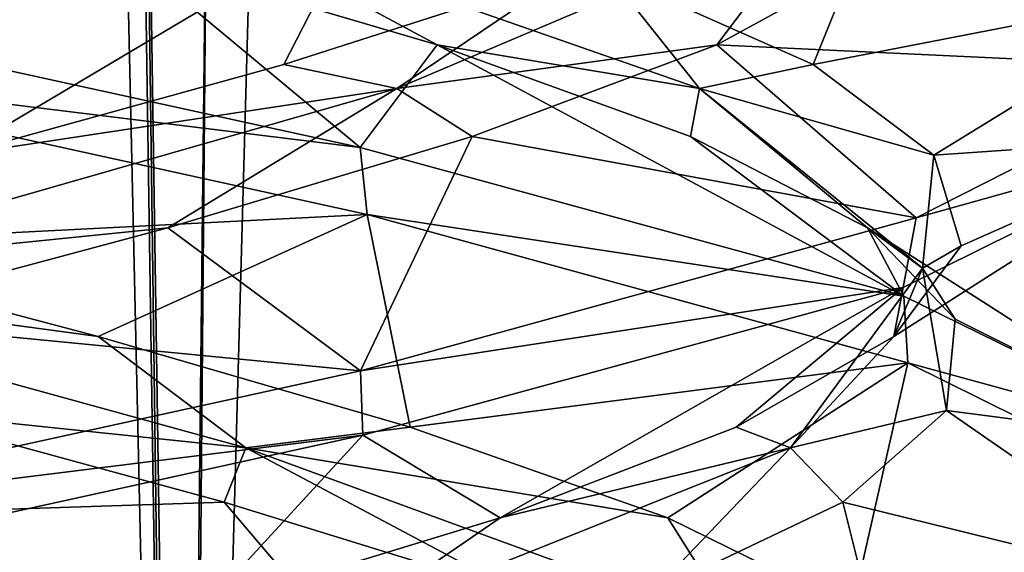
# Model space of a CAD drawing. Header units: millimetres. Extents: x -36.5 to 36.5, y -8.8 to 41.6.
# Tile 64 of 256: x 0.324 to 1.269, y -1.831 to -1.32. Entities that reach past the tile are written whole.
import ezdxf

# ---------------------------------------------------------------- set-up
doc = ezdxf.new("R2010")
doc.units = ezdxf.units.MM
doc.header["$LTSCALE"] = 65.185185
for name, color, linetype in [('11', 7, 'CONTINUOUS'), ('12', 7, 'CONTINUOUS'), ('13', 7, 'CONTINUOUS'), ('160', 7, 'CONTINUOUS'), ('172', 7, 'CONTINUOUS'), ('173', 7, 'CONTINUOUS'), ('174', 7, 'CONTINUOUS'), ('184', 7, 'CONTINUOUS'), ('185', 7, 'CONTINUOUS'), ('186', 7, 'CONTINUOUS'), ('196', 7, 'CONTINUOUS'), ('197', 7, 'CONTINUOUS'), ('198', 7, 'CONTINUOUS'), ('23', 7, 'CONTINUOUS'), ('24', 7, 'CONTINUOUS'), ('25', 7, 'CONTINUOUS'), ('321', 7, 'CONTINUOUS'), ('35', 7, 'CONTINUOUS'), ('36', 7, 'CONTINUOUS'), ('37', 7, 'CONTINUOUS'), ('548', 7, 'CONTINUOUS'), ('553', 7, 'CONTINUOUS')]:
    doc.layers.add(name, color=color, linetype=linetype)

msp = doc.modelspace()

# ---------------------------------------------------------------- linework, layer by layer
at = {"layer": '11', "color": 7, "linetype": 'Continuous'}
for points in [[(0.5207, -1.78297, 9.88635), (0, -1.8, 9.5), (0.19811, -1.69527, 9.7867), (0.5207, -1.78297, 9.88635)], [(0, -1.8, 9.5), (0.5207, -1.78297, 9.88635), (0.65768, -1.94447, 9.65187), (0, -1.8, 9.5)], [(0.5207, -1.78297, 9.88635), (0.80402, -1.87066, 10.07), (0.65768, -1.94447, 9.65187), (0.5207, -1.78297, 9.88635)]]:
    msp.add_3dface(points, dxfattribs=at)
at = {"layer": '12', "color": 7, "linetype": 'Continuous'}
for points in [[(0.39968, -1.62415, 9.83742), (-0.08458, -1.55867, 9.80972), (0.07089, -1.53712, 9.77268), (0.39968, -1.62415, 9.83742)], [(0.54124, -1.7311, 9.93652), (0.19811, -1.69527, 9.7867), (-0.08458, -1.55867, 9.80972), (0.54124, -1.7311, 9.93652)], [(0.54124, -1.7311, 9.93652), (-0.08458, -1.55867, 9.80972), (0.39968, -1.62415, 9.83742), (0.54124, -1.7311, 9.93652)], [(0.69876, -1.71118, 9.98853), (0.54124, -1.7311, 9.93652), (0.39968, -1.62415, 9.83742), (0.69876, -1.71118, 9.98853)], [(0.5207, -1.78297, 9.88635), (0.19811, -1.69527, 9.7867), (0.54124, -1.7311, 9.93652), (0.5207, -1.78297, 9.88635)], [(0.94593, -1.79822, 10.21479), (0.54124, -1.7311, 9.93652), (0.69876, -1.71118, 9.98853), (0.94593, -1.79822, 10.21479)], [(0.80402, -1.87066, 10.07), (0.5207, -1.78297, 9.88635), (0.54124, -1.7311, 9.93652), (0.80402, -1.87066, 10.07)], [(1.01208, -1.90353, 10.36784), (0.80402, -1.87066, 10.07), (0.54124, -1.7311, 9.93652), (1.01208, -1.90353, 10.36784)], [(1.01208, -1.90353, 10.36784), (0.54124, -1.7311, 9.93652), (0.94593, -1.79822, 10.21479), (1.01208, -1.90353, 10.36784)], [(1.12282, -1.88525, 10.49939), (1.01208, -1.90353, 10.36784), (0.94593, -1.79822, 10.21479), (1.12282, -1.88525, 10.49939)]]:
    msp.add_3dface(points, dxfattribs=at)
at = {"layer": '13', "color": 7, "linetype": 'Continuous'}
for points in [[(0.07089, -1.53712, 9.77268), (0, -1.3625, 9.5), (0.65768, -1.50697, 9.65187), (0.07089, -1.53712, 9.77268)], [(0.39968, -1.62415, 9.83742), (0.07089, -1.53712, 9.77268), (0.65768, -1.50697, 9.65187), (0.39968, -1.62415, 9.83742)], [(0.69876, -1.71118, 9.98853), (0.39968, -1.62415, 9.83742), (0.65768, -1.50697, 9.65187), (0.69876, -1.71118, 9.98853)], [(1.1761, -1.64936, 10.06898), (0.69876, -1.71118, 9.98853), (0.65768, -1.50697, 9.65187), (1.1761, -1.64936, 10.06898)], [(0.94593, -1.79822, 10.21479), (0.69876, -1.71118, 9.98853), (1.1761, -1.64936, 10.06898), (0.94593, -1.79822, 10.21479)], [(1.12282, -1.88525, 10.49939), (0.94593, -1.79822, 10.21479), (1.1761, -1.64936, 10.06898), (1.12282, -1.88525, 10.49939)], [(1.4631, -1.79175, 10.66935), (1.12282, -1.88525, 10.49939), (1.1761, -1.64936, 10.06898), (1.4631, -1.79175, 10.66935)], [(1.21629, -1.97229, 10.82119), (1.12282, -1.88525, 10.49939), (1.4631, -1.79175, 10.66935), (1.21629, -1.97229, 10.82119)], [(1.4626, -1.93373, 11.33288), (1.21629, -1.97229, 10.82119), (1.4631, -1.79175, 10.66935), (1.4626, -1.93373, 11.33288)]]:
    msp.add_3dface(points, dxfattribs=at)
at = {"layer": '160', "color": 7, "linetype": 'Continuous'}
for points in [[(0, -1.3, 12.5), (0, -1.3625, 12.5), (0.65139, -1.21951, 12.35118), (0, -1.3, 12.5)], [(0, -1.3625, 9.5), (0, -1.3, 9.5), (0.65089, -1.44287, 9.64858), (0, -1.3625, 9.5)], [(0.65768, -1.50697, 9.65187), (0, -1.3625, 9.5), (0.65089, -1.44287, 9.64858), (0.65768, -1.50697, 9.65187)], [(1.46448, -1.43191, 11.3245), (1.46704, -1.36685, 11.31272), (1.18408, -1.5104, 11.92085), (1.46448, -1.43191, 11.3245)], [(1.17169, -1.57715, 11.93656), (1.46448, -1.43191, 11.3245), (1.18408, -1.5104, 11.92085), (1.17169, -1.57715, 11.93656)], [(0.65768, -1.50697, 9.65187), (0.65089, -1.44287, 9.64858), (1.1722, -1.58553, 10.06408), (0.65768, -1.50697, 9.65187)], [(1.17169, -1.57715, 11.93656), (1.18408, -1.5104, 11.92085), (0.65139, -1.65701, 12.35118), (1.17169, -1.57715, 11.93656)], [(1.1761, -1.64936, 10.06898), (0.65768, -1.50697, 9.65187), (1.1722, -1.58553, 10.06408), (1.1761, -1.64936, 10.06898)], [(0.65358, -1.71899, 12.35012), (1.17169, -1.57715, 11.93656), (0.65139, -1.65701, 12.35118), (0.65358, -1.71899, 12.35012)], [(1.1761, -1.64936, 10.06898), (1.1722, -1.58553, 10.06408), (1.46125, -1.72749, 10.66125), (1.1761, -1.64936, 10.06898)], [(1.4631, -1.79175, 10.66935), (1.1761, -1.64936, 10.06898), (1.46125, -1.72749, 10.66125), (1.4631, -1.79175, 10.66935)], [(0, -1.8, 12.5), (0.65358, -1.71899, 12.35012), (0.65139, -1.65701, 12.35118), (0, -1.8, 12.5)], [(0, -1.8, 12.5), (0, -1.8625, 12.5), (0.65358, -1.71899, 12.35012), (0, -1.8, 12.5)], [(0, -1.8625, 9.5), (0, -1.8, 9.5), (0.65768, -1.94447, 9.65187), (0, -1.8625, 9.5)]]:
    msp.add_3dface(points, dxfattribs=at)
at = {"layer": '172', "color": 7, "linetype": 'Continuous'}
for points in [[(0.5207, -1.78297, -12.11365), (0, -1.8, -12.5), (0.19811, -1.69527, -12.2133), (0.5207, -1.78297, -12.11365)], [(0, -1.8, -12.5), (0.5207, -1.78297, -12.11365), (0.65768, -1.94447, -12.34813), (0, -1.8, -12.5)], [(0.5207, -1.78297, -12.11365), (0.80402, -1.87066, -11.93), (0.65768, -1.94447, -12.34813), (0.5207, -1.78297, -12.11365)]]:
    msp.add_3dface(points, dxfattribs=at)
at = {"layer": '173', "color": 7, "linetype": 'Continuous'}
for points in [[(0.39968, -1.62415, -12.16258), (-0.08458, -1.55867, -12.19028), (0.07089, -1.53712, -12.22732), (0.39968, -1.62415, -12.16258)], [(0.54124, -1.7311, -12.06348), (0.19811, -1.69527, -12.2133), (-0.08458, -1.55867, -12.19028), (0.54124, -1.7311, -12.06348)], [(0.54124, -1.7311, -12.06348), (-0.08458, -1.55867, -12.19028), (0.39968, -1.62415, -12.16258), (0.54124, -1.7311, -12.06348)], [(0.69876, -1.71118, -12.01147), (0.54124, -1.7311, -12.06348), (0.39968, -1.62415, -12.16258), (0.69876, -1.71118, -12.01147)], [(0.5207, -1.78297, -12.11365), (0.19811, -1.69527, -12.2133), (0.54124, -1.7311, -12.06348), (0.5207, -1.78297, -12.11365)], [(0.94593, -1.79822, -11.78521), (0.54124, -1.7311, -12.06348), (0.69876, -1.71118, -12.01147), (0.94593, -1.79822, -11.78521)], [(0.80402, -1.87066, -11.93), (0.5207, -1.78297, -12.11365), (0.54124, -1.7311, -12.06348), (0.80402, -1.87066, -11.93)], [(1.01208, -1.90353, -11.63216), (0.80402, -1.87066, -11.93), (0.54124, -1.7311, -12.06348), (1.01208, -1.90353, -11.63216)], [(1.01208, -1.90353, -11.63216), (0.54124, -1.7311, -12.06348), (0.94593, -1.79822, -11.78521), (1.01208, -1.90353, -11.63216)], [(1.12282, -1.88525, -11.50061), (1.01208, -1.90353, -11.63216), (0.94593, -1.79822, -11.78521), (1.12282, -1.88525, -11.50061)]]:
    msp.add_3dface(points, dxfattribs=at)
at = {"layer": '174', "color": 7, "linetype": 'Continuous'}
for points in [[(0.07089, -1.53712, -12.22732), (0, -1.3625, -12.5), (0.65768, -1.50697, -12.34813), (0.07089, -1.53712, -12.22732)], [(0.39968, -1.62415, -12.16258), (0.07089, -1.53712, -12.22732), (0.65768, -1.50697, -12.34813), (0.39968, -1.62415, -12.16258)], [(0.69876, -1.71118, -12.01147), (0.39968, -1.62415, -12.16258), (0.65768, -1.50697, -12.34813), (0.69876, -1.71118, -12.01147)], [(1.1761, -1.64936, -11.93102), (0.69876, -1.71118, -12.01147), (0.65768, -1.50697, -12.34813), (1.1761, -1.64936, -11.93102)], [(0.94593, -1.79822, -11.78521), (0.69876, -1.71118, -12.01147), (1.1761, -1.64936, -11.93102), (0.94593, -1.79822, -11.78521)], [(1.12282, -1.88525, -11.50061), (0.94593, -1.79822, -11.78521), (1.1761, -1.64936, -11.93102), (1.12282, -1.88525, -11.50061)], [(1.4631, -1.79175, -11.33065), (1.12282, -1.88525, -11.50061), (1.1761, -1.64936, -11.93102), (1.4631, -1.79175, -11.33065)], [(1.21629, -1.97229, -11.17881), (1.12282, -1.88525, -11.50061), (1.4631, -1.79175, -11.33065), (1.21629, -1.97229, -11.17881)], [(1.4626, -1.93373, -10.66712), (1.21629, -1.97229, -11.17881), (1.4631, -1.79175, -11.33065), (1.4626, -1.93373, -10.66712)]]:
    msp.add_3dface(points, dxfattribs=at)
at = {"layer": '184', "color": 7, "linetype": 'Continuous'}
for points in [[(0, -1.3, -12.5), (0.42744, -1.25678, -12.15266), (0.65089, -1.44287, -12.35142), (0, -1.3, -12.5)], [(0.42744, -1.25678, -12.15266), (0.72489, -1.34448, -11.99291), (0.65089, -1.44287, -12.35142), (0.42744, -1.25678, -12.15266)], [(0.65089, -1.44287, -12.35142), (0.72489, -1.34448, -11.99291), (1.1722, -1.58553, -11.93592), (0.65089, -1.44287, -12.35142)], [(0.72489, -1.34448, -11.99291), (0.96766, -1.43218, -11.75827), (1.1722, -1.58553, -11.93592), (0.72489, -1.34448, -11.99291)], [(0.96766, -1.43218, -11.75827), (1.13744, -1.51988, -11.46644), (1.1722, -1.58553, -11.93592), (0.96766, -1.43218, -11.75827)], [(1.13744, -1.51988, -11.46644), (1.22144, -1.60757, -11.13942), (1.46125, -1.72749, -11.33875), (1.13744, -1.51988, -11.46644)], [(1.1722, -1.58553, -11.93592), (1.13744, -1.51988, -11.46644), (1.46125, -1.72749, -11.33875), (1.1722, -1.58553, -11.93592)], [(1.22144, -1.60757, -11.13942), (1.2133, -1.69527, -10.80189), (1.46125, -1.72749, -11.33875), (1.22144, -1.60757, -11.13942)], [(1.2133, -1.69527, -10.80189), (1.11365, -1.78297, -10.4793), (1.46448, -1.86941, -10.6755), (1.2133, -1.69527, -10.80189)], [(1.46125, -1.72749, -11.33875), (1.2133, -1.69527, -10.80189), (1.46448, -1.86941, -10.6755), (1.46125, -1.72749, -11.33875)], [(1.11365, -1.78297, -10.4793), (0.93, -1.87066, -10.19598), (1.17169, -2.01465, -10.06344), (1.11365, -1.78297, -10.4793)], [(1.46448, -1.86941, -10.6755), (1.11365, -1.78297, -10.4793), (1.17169, -2.01465, -10.06344), (1.46448, -1.86941, -10.6755)]]:
    msp.add_3dface(points, dxfattribs=at)
at = {"layer": '185', "color": 7, "linetype": 'Continuous'}
for points in [[(0.72489, -1.34448, -11.99291), (0.42744, -1.25678, -12.15266), (0.4827, -1.21381, -12.09129), (0.72489, -1.34448, -11.99291)], [(0.97626, -1.38624, -11.68618), (0.72489, -1.34448, -11.99291), (0.4827, -1.21381, -12.09129), (0.97626, -1.38624, -11.68618)], [(0.97626, -1.38624, -11.68618), (0.4827, -1.21381, -12.09129), (0.8889, -1.27601, -11.84923), (0.97626, -1.38624, -11.68618)], [(1.0852, -1.36305, -11.57765), (0.97626, -1.38624, -11.68618), (0.8889, -1.27601, -11.84923), (1.0852, -1.36305, -11.57765)], [(0.96766, -1.43218, -11.75827), (0.72489, -1.34448, -11.99291), (0.97626, -1.38624, -11.68618), (0.96766, -1.43218, -11.75827)], [(1.20087, -1.45008, -11.26315), (0.97626, -1.38624, -11.68618), (1.0852, -1.36305, -11.57765), (1.20087, -1.45008, -11.26315)], [(1.13744, -1.51988, -11.46644), (0.96766, -1.43218, -11.75827), (0.97626, -1.38624, -11.68618), (1.13744, -1.51988, -11.46644)], [(1.19028, -1.55867, -11.08458), (1.13744, -1.51988, -11.46644), (0.97626, -1.38624, -11.68618), (1.19028, -1.55867, -11.08458)], [(1.19028, -1.55867, -11.08458), (0.97626, -1.38624, -11.68618), (1.20087, -1.45008, -11.26315), (1.19028, -1.55867, -11.08458)], [(1.22732, -1.53712, -10.92911), (1.19028, -1.55867, -11.08458), (1.20087, -1.45008, -11.26315), (1.22732, -1.53712, -10.92911)], [(1.22144, -1.60757, -11.13942), (1.13744, -1.51988, -11.46644), (1.19028, -1.55867, -11.08458), (1.22144, -1.60757, -11.13942)], [(1.16258, -1.62415, -10.60032), (1.19028, -1.55867, -11.08458), (1.22732, -1.53712, -10.92911), (1.16258, -1.62415, -10.60032)], [(1.06348, -1.7311, -10.45876), (1.2133, -1.69527, -10.80189), (1.19028, -1.55867, -11.08458), (1.06348, -1.7311, -10.45876)], [(1.06348, -1.7311, -10.45876), (1.19028, -1.55867, -11.08458), (1.16258, -1.62415, -10.60032), (1.06348, -1.7311, -10.45876)], [(1.2133, -1.69527, -10.80189), (1.22144, -1.60757, -11.13942), (1.19028, -1.55867, -11.08458), (1.2133, -1.69527, -10.80189)], [(1.01147, -1.71118, -10.30124), (1.06348, -1.7311, -10.45876), (1.16258, -1.62415, -10.60032), (1.01147, -1.71118, -10.30124)], [(1.11365, -1.78297, -10.4793), (1.2133, -1.69527, -10.80189), (1.06348, -1.7311, -10.45876), (1.11365, -1.78297, -10.4793)], [(0.78521, -1.79822, -10.05407), (1.06348, -1.7311, -10.45876), (1.01147, -1.71118, -10.30124), (0.78521, -1.79822, -10.05407)], [(0.63216, -1.90353, -9.98792), (0.93, -1.87066, -10.19598), (1.06348, -1.7311, -10.45876), (0.63216, -1.90353, -9.98792)], [(0.63216, -1.90353, -9.98792), (1.06348, -1.7311, -10.45876), (0.78521, -1.79822, -10.05407), (0.63216, -1.90353, -9.98792)], [(0.93, -1.87066, -10.19598), (1.11365, -1.78297, -10.4793), (1.06348, -1.7311, -10.45876), (0.93, -1.87066, -10.19598)], [(0.50061, -1.88525, -9.87718), (0.63216, -1.90353, -9.98792), (0.78521, -1.79822, -10.05407), (0.50061, -1.88525, -9.87718)]]:
    msp.add_3dface(points, dxfattribs=at)
at = {"layer": '186', "color": 7, "linetype": 'Continuous'}
for points in [[(1.0852, -1.36305, -11.57765), (0.8889, -1.27601, -11.84923), (1.1722, -1.14803, -11.93592), (1.0852, -1.36305, -11.57765)], [(1.46125, -1.28999, -11.33875), (1.0852, -1.36305, -11.57765), (1.1722, -1.14803, -11.93592), (1.46125, -1.28999, -11.33875)], [(1.20087, -1.45008, -11.26315), (1.0852, -1.36305, -11.57765), (1.46125, -1.28999, -11.33875), (1.20087, -1.45008, -11.26315)], [(1.46448, -1.43191, -10.6755), (1.20087, -1.45008, -11.26315), (1.46125, -1.28999, -11.33875), (1.46448, -1.43191, -10.6755)], [(1.16258, -1.62415, -10.60032), (1.22732, -1.53712, -10.92911), (1.46448, -1.43191, -10.6755), (1.16258, -1.62415, -10.60032)], [(1.17169, -1.57715, -10.06344), (1.16258, -1.62415, -10.60032), (1.46448, -1.43191, -10.6755), (1.17169, -1.57715, -10.06344)], [(1.22732, -1.53712, -10.92911), (1.20087, -1.45008, -11.26315), (1.46448, -1.43191, -10.6755), (1.22732, -1.53712, -10.92911)], [(0.65358, -1.71899, -9.64988), (0.78521, -1.79822, -10.05407), (1.17169, -1.57715, -10.06344), (0.65358, -1.71899, -9.64988)], [(0.78521, -1.79822, -10.05407), (1.01147, -1.71118, -10.30124), (1.17169, -1.57715, -10.06344), (0.78521, -1.79822, -10.05407)], [(1.01147, -1.71118, -10.30124), (1.16258, -1.62415, -10.60032), (1.17169, -1.57715, -10.06344), (1.01147, -1.71118, -10.30124)], [(0, -1.8625, -9.5), (0.50061, -1.88525, -9.87718), (0.65358, -1.71899, -9.64988), (0, -1.8625, -9.5)], [(0.50061, -1.88525, -9.87718), (0.78521, -1.79822, -10.05407), (0.65358, -1.71899, -9.64988), (0.50061, -1.88525, -9.87718)]]:
    msp.add_3dface(points, dxfattribs=at)
at = {"layer": '196', "color": 7, "linetype": 'Continuous'}
for points in [[(1.22547, -1.16909, -10.90224), (1.15266, -1.25678, -10.57256), (1.46704, -1.36685, -10.68728), (1.22547, -1.16909, -10.90224)], [(1.45877, -1.2252, -11.34925), (1.22547, -1.16909, -10.90224), (1.46704, -1.36685, -10.68728), (1.45877, -1.2252, -11.34925)], [(1.15266, -1.25678, -10.57256), (0.99291, -1.34448, -10.27511), (1.46704, -1.36685, -10.68728), (1.15266, -1.25678, -10.57256)], [(0.99291, -1.34448, -10.27511), (0.75827, -1.43218, -10.03234), (1.18408, -1.5104, -10.07915), (0.99291, -1.34448, -10.27511)], [(1.46704, -1.36685, -10.68728), (0.99291, -1.34448, -10.27511), (1.18408, -1.5104, -10.07915), (1.46704, -1.36685, -10.68728)], [(0.75827, -1.43218, -10.03234), (0.46644, -1.51988, -9.86256), (0.65139, -1.65701, -9.64882), (0.75827, -1.43218, -10.03234)], [(1.18408, -1.5104, -10.07915), (0.75827, -1.43218, -10.03234), (0.65139, -1.65701, -9.64882), (1.18408, -1.5104, -10.07915)], [(0.46644, -1.51988, -9.86256), (0.13942, -1.60757, -9.77856), (0.65139, -1.65701, -9.64882), (0.46644, -1.51988, -9.86256)], [(0.13942, -1.60757, -9.77856), (0, -1.8, -9.5), (0.65139, -1.65701, -9.64882), (0.13942, -1.60757, -9.77856)]]:
    msp.add_3dface(points, dxfattribs=at)
at = {"layer": '197', "color": 7, "linetype": 'Continuous'}
for points in [[(0.68618, -1.38624, -10.02374), (0.99291, -1.34448, -10.27511), (1.09129, -1.21381, -10.5173), (0.68618, -1.38624, -10.02374)], [(0.68618, -1.38624, -10.02374), (1.09129, -1.21381, -10.5173), (0.84923, -1.27601, -10.1111), (0.68618, -1.38624, -10.02374)], [(0.99291, -1.34448, -10.27511), (1.15266, -1.25678, -10.57256), (1.09129, -1.21381, -10.5173), (0.99291, -1.34448, -10.27511)], [(0.57765, -1.36305, -9.9148), (0.68618, -1.38624, -10.02374), (0.84923, -1.27601, -10.1111), (0.57765, -1.36305, -9.9148)], [(0.75827, -1.43218, -10.03234), (0.99291, -1.34448, -10.27511), (0.68618, -1.38624, -10.02374), (0.75827, -1.43218, -10.03234)], [(0.26315, -1.45008, -9.79913), (0.68618, -1.38624, -10.02374), (0.57765, -1.36305, -9.9148), (0.26315, -1.45008, -9.79913)], [(0.08458, -1.55867, -9.80972), (0.46644, -1.51988, -9.86256), (0.68618, -1.38624, -10.02374), (0.08458, -1.55867, -9.80972)], [(0.08458, -1.55867, -9.80972), (0.68618, -1.38624, -10.02374), (0.26315, -1.45008, -9.79913), (0.08458, -1.55867, -9.80972)], [(0.46644, -1.51988, -9.86256), (0.75827, -1.43218, -10.03234), (0.68618, -1.38624, -10.02374), (0.46644, -1.51988, -9.86256)], [(0.13942, -1.60757, -9.77856), (0.46644, -1.51988, -9.86256), (0.08458, -1.55867, -9.80972), (0.13942, -1.60757, -9.77856)]]:
    msp.add_3dface(points, dxfattribs=at)
at = {"layer": '198', "color": 7, "linetype": 'Continuous'}
for points in [[(0, -1.3625, -9.5), (0.26315, -1.45008, -9.79913), (0.65139, -1.21951, -9.64882), (0, -1.3625, -9.5)], [(0.26315, -1.45008, -9.79913), (0.57765, -1.36305, -9.9148), (0.65139, -1.21951, -9.64882), (0.26315, -1.45008, -9.79913)], [(0.57765, -1.36305, -9.9148), (0.84923, -1.27601, -10.1111), (0.65139, -1.21951, -9.64882), (0.57765, -1.36305, -9.9148)]]:
    msp.add_3dface(points, dxfattribs=at)
at = {"layer": '23', "color": 7, "linetype": 'Continuous'}
for points in [[(0, -1.3, 9.5), (0.42744, -1.25678, 9.84734), (0.65089, -1.44287, 9.64858), (0, -1.3, 9.5)], [(0.42744, -1.25678, 9.84734), (0.72489, -1.34448, 10.00709), (0.65089, -1.44287, 9.64858), (0.42744, -1.25678, 9.84734)], [(0.65089, -1.44287, 9.64858), (0.72489, -1.34448, 10.00709), (1.1722, -1.58553, 10.06408), (0.65089, -1.44287, 9.64858)], [(0.72489, -1.34448, 10.00709), (0.96766, -1.43218, 10.24173), (1.1722, -1.58553, 10.06408), (0.72489, -1.34448, 10.00709)], [(0.96766, -1.43218, 10.24173), (1.13744, -1.51988, 10.53356), (1.1722, -1.58553, 10.06408), (0.96766, -1.43218, 10.24173)], [(1.13744, -1.51988, 10.53356), (1.22144, -1.60757, 10.86058), (1.46125, -1.72749, 10.66125), (1.13744, -1.51988, 10.53356)], [(1.1722, -1.58553, 10.06408), (1.13744, -1.51988, 10.53356), (1.46125, -1.72749, 10.66125), (1.1722, -1.58553, 10.06408)], [(1.22144, -1.60757, 10.86058), (1.2133, -1.69527, 11.19811), (1.46125, -1.72749, 10.66125), (1.22144, -1.60757, 10.86058)], [(1.2133, -1.69527, 11.19811), (1.11365, -1.78297, 11.5207), (1.46448, -1.86941, 11.3245), (1.2133, -1.69527, 11.19811)], [(1.46125, -1.72749, 10.66125), (1.2133, -1.69527, 11.19811), (1.46448, -1.86941, 11.3245), (1.46125, -1.72749, 10.66125)], [(1.11365, -1.78297, 11.5207), (0.93, -1.87066, 11.80402), (1.17169, -2.01465, 11.93656), (1.11365, -1.78297, 11.5207)], [(1.46448, -1.86941, 11.3245), (1.11365, -1.78297, 11.5207), (1.17169, -2.01465, 11.93656), (1.46448, -1.86941, 11.3245)]]:
    msp.add_3dface(points, dxfattribs=at)
at = {"layer": '24', "color": 7, "linetype": 'Continuous'}
for points in [[(0.72489, -1.34448, 10.00709), (0.42744, -1.25678, 9.84734), (0.4827, -1.21381, 9.90871), (0.72489, -1.34448, 10.00709)], [(0.97626, -1.38624, 10.31382), (0.72489, -1.34448, 10.00709), (0.4827, -1.21381, 9.90871), (0.97626, -1.38624, 10.31382)], [(0.97626, -1.38624, 10.31382), (0.4827, -1.21381, 9.90871), (0.8889, -1.27601, 10.15077), (0.97626, -1.38624, 10.31382)], [(1.0852, -1.36305, 10.42235), (0.97626, -1.38624, 10.31382), (0.8889, -1.27601, 10.15077), (1.0852, -1.36305, 10.42235)], [(0.96766, -1.43218, 10.24173), (0.72489, -1.34448, 10.00709), (0.97626, -1.38624, 10.31382), (0.96766, -1.43218, 10.24173)], [(1.20087, -1.45008, 10.73685), (0.97626, -1.38624, 10.31382), (1.0852, -1.36305, 10.42235), (1.20087, -1.45008, 10.73685)], [(1.13744, -1.51988, 10.53356), (0.96766, -1.43218, 10.24173), (0.97626, -1.38624, 10.31382), (1.13744, -1.51988, 10.53356)], [(1.19028, -1.55867, 10.91542), (1.13744, -1.51988, 10.53356), (0.97626, -1.38624, 10.31382), (1.19028, -1.55867, 10.91542)], [(1.19028, -1.55867, 10.91542), (0.97626, -1.38624, 10.31382), (1.20087, -1.45008, 10.73685), (1.19028, -1.55867, 10.91542)], [(1.22732, -1.53712, 11.07089), (1.19028, -1.55867, 10.91542), (1.20087, -1.45008, 10.73685), (1.22732, -1.53712, 11.07089)], [(1.22144, -1.60757, 10.86058), (1.13744, -1.51988, 10.53356), (1.19028, -1.55867, 10.91542), (1.22144, -1.60757, 10.86058)], [(1.16258, -1.62415, 11.39968), (1.19028, -1.55867, 10.91542), (1.22732, -1.53712, 11.07089), (1.16258, -1.62415, 11.39968)], [(1.06348, -1.7311, 11.54124), (1.2133, -1.69527, 11.19811), (1.19028, -1.55867, 10.91542), (1.06348, -1.7311, 11.54124)], [(1.06348, -1.7311, 11.54124), (1.19028, -1.55867, 10.91542), (1.16258, -1.62415, 11.39968), (1.06348, -1.7311, 11.54124)], [(1.2133, -1.69527, 11.19811), (1.22144, -1.60757, 10.86058), (1.19028, -1.55867, 10.91542), (1.2133, -1.69527, 11.19811)], [(1.01147, -1.71118, 11.69876), (1.06348, -1.7311, 11.54124), (1.16258, -1.62415, 11.39968), (1.01147, -1.71118, 11.69876)], [(1.11365, -1.78297, 11.5207), (1.2133, -1.69527, 11.19811), (1.06348, -1.7311, 11.54124), (1.11365, -1.78297, 11.5207)], [(0.78521, -1.79822, 11.94593), (1.06348, -1.7311, 11.54124), (1.01147, -1.71118, 11.69876), (0.78521, -1.79822, 11.94593)], [(0.63216, -1.90353, 12.01208), (0.93, -1.87066, 11.80402), (1.06348, -1.7311, 11.54124), (0.63216, -1.90353, 12.01208)], [(0.63216, -1.90353, 12.01208), (1.06348, -1.7311, 11.54124), (0.78521, -1.79822, 11.94593), (0.63216, -1.90353, 12.01208)], [(0.93, -1.87066, 11.80402), (1.11365, -1.78297, 11.5207), (1.06348, -1.7311, 11.54124), (0.93, -1.87066, 11.80402)], [(0.50061, -1.88525, 12.12282), (0.63216, -1.90353, 12.01208), (0.78521, -1.79822, 11.94593), (0.50061, -1.88525, 12.12282)]]:
    msp.add_3dface(points, dxfattribs=at)
at = {"layer": '25', "color": 7, "linetype": 'Continuous'}
for points in [[(1.0852, -1.36305, 10.42235), (0.8889, -1.27601, 10.15077), (1.1722, -1.14803, 10.06408), (1.0852, -1.36305, 10.42235)], [(1.46125, -1.28999, 10.66125), (1.0852, -1.36305, 10.42235), (1.1722, -1.14803, 10.06408), (1.46125, -1.28999, 10.66125)], [(1.20087, -1.45008, 10.73685), (1.0852, -1.36305, 10.42235), (1.46125, -1.28999, 10.66125), (1.20087, -1.45008, 10.73685)], [(1.46448, -1.43191, 11.3245), (1.20087, -1.45008, 10.73685), (1.46125, -1.28999, 10.66125), (1.46448, -1.43191, 11.3245)], [(1.16258, -1.62415, 11.39968), (1.22732, -1.53712, 11.07089), (1.46448, -1.43191, 11.3245), (1.16258, -1.62415, 11.39968)], [(1.17169, -1.57715, 11.93656), (1.16258, -1.62415, 11.39968), (1.46448, -1.43191, 11.3245), (1.17169, -1.57715, 11.93656)], [(1.22732, -1.53712, 11.07089), (1.20087, -1.45008, 10.73685), (1.46448, -1.43191, 11.3245), (1.22732, -1.53712, 11.07089)], [(0.65358, -1.71899, 12.35012), (0.78521, -1.79822, 11.94593), (1.17169, -1.57715, 11.93656), (0.65358, -1.71899, 12.35012)], [(0.78521, -1.79822, 11.94593), (1.01147, -1.71118, 11.69876), (1.17169, -1.57715, 11.93656), (0.78521, -1.79822, 11.94593)], [(1.01147, -1.71118, 11.69876), (1.16258, -1.62415, 11.39968), (1.17169, -1.57715, 11.93656), (1.01147, -1.71118, 11.69876)], [(0, -1.8625, 12.5), (0.50061, -1.88525, 12.12282), (0.65358, -1.71899, 12.35012), (0, -1.8625, 12.5)], [(0.50061, -1.88525, 12.12282), (0.78521, -1.79822, 11.94593), (0.65358, -1.71899, 12.35012), (0.50061, -1.88525, 12.12282)]]:
    msp.add_3dface(points, dxfattribs=at)
at = {"layer": '321', "color": 7, "linetype": 'Continuous'}
for points in [[(0, -1.3, -9.5), (0, -1.3625, -9.5), (0.65139, -1.21951, -9.64882), (0, -1.3, -9.5)], [(0, -1.3625, -12.5), (0, -1.3, -12.5), (0.65089, -1.44287, -12.35142), (0, -1.3625, -12.5)], [(0.65768, -1.50697, -12.34813), (0, -1.3625, -12.5), (0.65089, -1.44287, -12.35142), (0.65768, -1.50697, -12.34813)], [(1.46448, -1.43191, -10.6755), (1.46704, -1.36685, -10.68728), (1.18408, -1.5104, -10.07915), (1.46448, -1.43191, -10.6755)], [(1.17169, -1.57715, -10.06344), (1.46448, -1.43191, -10.6755), (1.18408, -1.5104, -10.07915), (1.17169, -1.57715, -10.06344)], [(0.65768, -1.50697, -12.34813), (0.65089, -1.44287, -12.35142), (1.1722, -1.58553, -11.93592), (0.65768, -1.50697, -12.34813)], [(1.17169, -1.57715, -10.06344), (1.18408, -1.5104, -10.07915), (0.65139, -1.65701, -9.64882), (1.17169, -1.57715, -10.06344)], [(1.1761, -1.64936, -11.93102), (0.65768, -1.50697, -12.34813), (1.1722, -1.58553, -11.93592), (1.1761, -1.64936, -11.93102)], [(0.65358, -1.71899, -9.64988), (1.17169, -1.57715, -10.06344), (0.65139, -1.65701, -9.64882), (0.65358, -1.71899, -9.64988)], [(1.1761, -1.64936, -11.93102), (1.1722, -1.58553, -11.93592), (1.46125, -1.72749, -11.33875), (1.1761, -1.64936, -11.93102)], [(1.4631, -1.79175, -11.33065), (1.1761, -1.64936, -11.93102), (1.46125, -1.72749, -11.33875), (1.4631, -1.79175, -11.33065)], [(0, -1.8, -9.5), (0.65358, -1.71899, -9.64988), (0.65139, -1.65701, -9.64882), (0, -1.8, -9.5)], [(0, -1.8, -9.5), (0, -1.8625, -9.5), (0.65358, -1.71899, -9.64988), (0, -1.8, -9.5)], [(0, -1.8625, -12.5), (0, -1.8, -12.5), (0.65768, -1.94447, -12.34813), (0, -1.8625, -12.5)]]:
    msp.add_3dface(points, dxfattribs=at)
at = {"layer": '35', "color": 7, "linetype": 'Continuous'}
for points in [[(1.22547, -1.16909, 11.09776), (1.15266, -1.25678, 11.42744), (1.46704, -1.36685, 11.31272), (1.22547, -1.16909, 11.09776)], [(1.45877, -1.2252, 10.65075), (1.22547, -1.16909, 11.09776), (1.46704, -1.36685, 11.31272), (1.45877, -1.2252, 10.65075)], [(1.15266, -1.25678, 11.42744), (0.99291, -1.34448, 11.72489), (1.46704, -1.36685, 11.31272), (1.15266, -1.25678, 11.42744)], [(0.99291, -1.34448, 11.72489), (0.75827, -1.43218, 11.96766), (1.18408, -1.5104, 11.92085), (0.99291, -1.34448, 11.72489)], [(1.46704, -1.36685, 11.31272), (0.99291, -1.34448, 11.72489), (1.18408, -1.5104, 11.92085), (1.46704, -1.36685, 11.31272)], [(0.75827, -1.43218, 11.96766), (0.46644, -1.51988, 12.13744), (0.65139, -1.65701, 12.35118), (0.75827, -1.43218, 11.96766)], [(1.18408, -1.5104, 11.92085), (0.75827, -1.43218, 11.96766), (0.65139, -1.65701, 12.35118), (1.18408, -1.5104, 11.92085)], [(0.46644, -1.51988, 12.13744), (0.13942, -1.60757, 12.22144), (0.65139, -1.65701, 12.35118), (0.46644, -1.51988, 12.13744)], [(0.13942, -1.60757, 12.22144), (0, -1.8, 12.5), (0.65139, -1.65701, 12.35118), (0.13942, -1.60757, 12.22144)]]:
    msp.add_3dface(points, dxfattribs=at)
at = {"layer": '36', "color": 7, "linetype": 'Continuous'}
for points in [[(0.68618, -1.38624, 11.97626), (0.99291, -1.34448, 11.72489), (1.09129, -1.21381, 11.4827), (0.68618, -1.38624, 11.97626)], [(0.68618, -1.38624, 11.97626), (1.09129, -1.21381, 11.4827), (0.84923, -1.27601, 11.8889), (0.68618, -1.38624, 11.97626)], [(0.99291, -1.34448, 11.72489), (1.15266, -1.25678, 11.42744), (1.09129, -1.21381, 11.4827), (0.99291, -1.34448, 11.72489)], [(0.57765, -1.36305, 12.0852), (0.68618, -1.38624, 11.97626), (0.84923, -1.27601, 11.8889), (0.57765, -1.36305, 12.0852)], [(0.75827, -1.43218, 11.96766), (0.99291, -1.34448, 11.72489), (0.68618, -1.38624, 11.97626), (0.75827, -1.43218, 11.96766)], [(0.26315, -1.45008, 12.20087), (0.68618, -1.38624, 11.97626), (0.57765, -1.36305, 12.0852), (0.26315, -1.45008, 12.20087)], [(0.08458, -1.55867, 12.19028), (0.46644, -1.51988, 12.13744), (0.68618, -1.38624, 11.97626), (0.08458, -1.55867, 12.19028)], [(0.08458, -1.55867, 12.19028), (0.68618, -1.38624, 11.97626), (0.26315, -1.45008, 12.20087), (0.08458, -1.55867, 12.19028)], [(0.46644, -1.51988, 12.13744), (0.75827, -1.43218, 11.96766), (0.68618, -1.38624, 11.97626), (0.46644, -1.51988, 12.13744)], [(0.13942, -1.60757, 12.22144), (0.46644, -1.51988, 12.13744), (0.08458, -1.55867, 12.19028), (0.13942, -1.60757, 12.22144)]]:
    msp.add_3dface(points, dxfattribs=at)
at = {"layer": '37', "color": 7, "linetype": 'Continuous'}
for points in [[(0, -1.3625, 12.5), (0.26315, -1.45008, 12.20087), (0.65139, -1.21951, 12.35118), (0, -1.3625, 12.5)], [(0.26315, -1.45008, 12.20087), (0.57765, -1.36305, 12.0852), (0.65139, -1.21951, 12.35118), (0.26315, -1.45008, 12.20087)], [(0.57765, -1.36305, 12.0852), (0.84923, -1.27601, 11.8889), (0.65139, -1.21951, 12.35118), (0.57765, -1.36305, 12.0852)]]:
    msp.add_3dface(points, dxfattribs=at)
at = {"layer": '548', "color": 7, "linetype": 'Continuous'}
for points in [[(0, 28.6, 8.15), (0.4782, -3.5, 8.1905), (0, 32.1, 8.15), (0, 28.6, 8.15)], [(0, 32.1, 8.15), (0.4782, -3.5, 8.1905), (0.86119, 32.1, 8.28338), (0, 32.1, 8.15)], [(0.4782, -3.5, 8.1905), (1.38263, -3.5, 8.50802), (0.86119, 32.1, 8.28338), (0.4782, -3.5, 8.1905)], [(0.86119, 32.1, 8.28338), (1.38263, -3.5, 8.50802), (1.64276, 32.1, 8.67116), (0.86119, 32.1, 8.28338)], [(-0.4782, -3.5, 8.1905), (0.4782, -3.5, 8.1905), (-0.2451, 28.6, 8.16056), (-0.4782, -3.5, 8.1905)], [(-0.2451, 28.6, 8.16056), (0.4782, -3.5, 8.1905), (0, 28.6, 8.15), (-0.2451, 28.6, 8.16056)]]:
    msp.add_3dface(points, dxfattribs=at)
at = {"layer": '553', "color": 7, "linetype": 'Continuous'}
for points in [[(0.4834, -3.5, -8.19139), (-0.4834, -3.5, -8.19139), (0, 28.94929, -8.15), (0.4834, -3.5, -8.19139)], [(0.76406, 28.70001, -8.25433), (0.4834, -3.5, -8.19139), (0, 28.94929, -8.15), (0.76406, 28.70001, -8.25433)], [(1.36546, 28.5993, -8.4984), (0.4834, -3.5, -8.19139), (0.76406, 28.70001, -8.25433), (1.36546, 28.5993, -8.4984)], [(1.39651, -3.5, -8.51579), (0.4834, -3.5, -8.19139), (1.36546, 28.5993, -8.4984), (1.39651, -3.5, -8.51579)]]:
    msp.add_3dface(points, dxfattribs=at)

doc.saveas('drawing.dxf')
